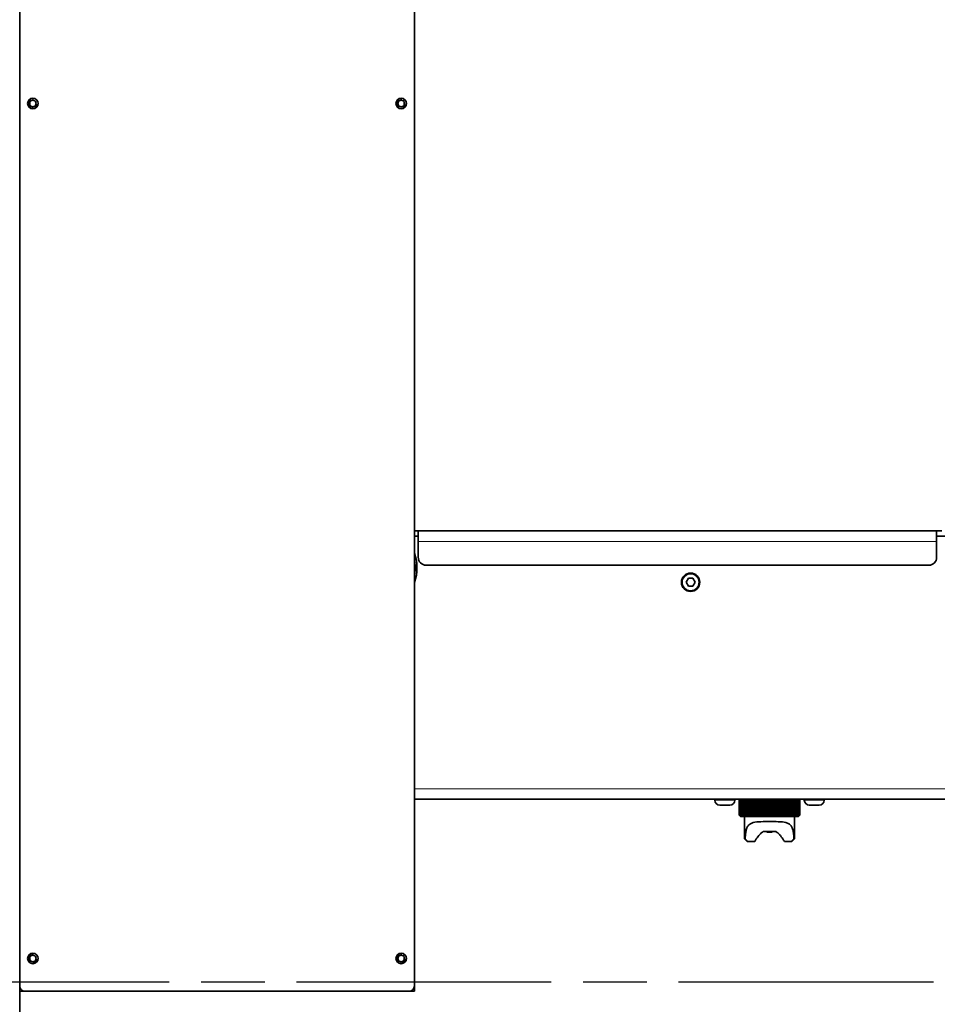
# Model space of a CAD drawing. Header units: millimetres. Extents: x 0 to 7128, y 0 to 5040.
# Tile 96 of 215: x 1422 to 1596, y 3884 to 4071. Entities that reach past the tile are written whole.
import ezdxf

# ---------------------------------------------------------------- set-up
doc = ezdxf.new("R2010")
doc.units = ezdxf.units.MM
doc.header["$LTSCALE"] = 12
doc.linetypes.add('CHAIN', pattern=[0.3543, 0.2362, -0.0295, 0.0591, -0.0295])
doc.linetypes.add('DOUBLE_DASH_CHAIN', pattern=[1.2403, 0.6614, -0.0827, 0.1654, -0.0827, 0.1654, -0.0827])
for name, color, linetype, lineweight, true_color in [('Filettatura(ISO)', 3, 'Continuous', 9, 0x00ff00), ('Quote(ISO)', 7, 'Continuous', 25, 0x80ff00), ('Spigoli tangenti visibili(ISO)', 7, 'Continuous', 15, 0x00803f)]:
    doc.layers.add(name, color=color, linetype=linetype, lineweight=lineweight, true_color=true_color)
doc.layers.add('Piano di lavoro(ISO)', color=7, linetype='DOUBLE_DASH_CHAIN', lineweight=25)
doc.layers.add('Spigoli visibili(ISO)', color=7, linetype='Continuous', lineweight=35)
doc.styles.add('Corrente-BSI', font='arial.ttf')
doc.dimstyles.new('DEFAULT-ISO', dxfattribs={"dimscale": 12, "dimtxt": 3.5, "dimasz": 2.5, "dimexe": 1, "dimexo": 1, "dimgap": 0.762, "dimtad": 1, "dimtoh": 1, "dimrnd": 1e-08, "dimtxsty": 'Corrente-BSI', "dimcen": 0.09, "dimdle": 10, "dimclrd": 7, "dimclre": 7, "dimclrt": 7, "dimazin": 2, "dimtfac": 0.571429, "dimtmove": 0, "dimatfit": 3, "dimfxl": 1, "dimtolj": 1, "dimlwd": 5, "dimlwe": 5, "dimarcsym": 0})

# ---------------------------------------------------------------- blocks, each defined once
blk = doc.blocks.new('*D41')
at = {"layer": 'Defpoints', "color": 0, "linetype": 'Continuous', "transparency": 16777216}
for p in [(2528.22, 4576.75), (1422.05, 4196.28), (2528.22, 3952.75)]:
    blk.add_point(p, dxfattribs=at)
at = {"layer": 'Quote(ISO)', "color": 7, "linetype": 'Continuous', "lineweight": 5, "transparency": 16777216}
for p, q in [((1422.05, 4208.28), (1422.05, 4588.75)), ((2528.22, 3964.75), (2528.22, 4588.75)), ((1452.05, 4576.75), (2498.22, 4576.75))]:
    blk.add_line(p, q, dxfattribs=at)
at = {"layer": 'Quote(ISO)', "color": 7, "linetype": 'Continuous', "transparency": 16777216}
for points in [[(1452.05, 4581.75), (1452.05, 4571.75), (1422.05, 4576.75)], [(2498.22, 4581.75), (2498.22, 4571.75), (2528.22, 4576.75)]]:
    blk.add_solid(points, dxfattribs=at)
at = {"layer": 'Quote(ISO)', "color": 7, "linetype": 'Continuous', "lineweight": 9, "transparency": 16777216, "insert": (1975.13, 4648.52), "char_height": 42, "attachment_point": 5, "style": 'Corrente-BSI'}
blk.add_mtext('\\A1; \\fArial|b0|i0;2500mm\\P\\fArial|b0|i0;Room to be left for Sprayheads extraction', dxfattribs=at)

msp = doc.modelspace()

# ---------------------------------------------------------------- linework, layer by layer
at = {"layer": 'Filettatura(ISO)'}
for centre, start, end in [((1424.547, 4055.283), 80, 131.81031), ((1494.547, 4055.283), 80, 311.81031), ((1424.547, 4055.283), 228.18969, 350), ((1424.547, 3892.783), 80, 131.81031), ((1494.547, 3892.783), 80, 311.81031), ((1424.547, 3892.783), 228.18969, 350)]:
    msp.add_arc(centre, 0.75, start, end, dxfattribs=at)
for points, knots in [([(1424.047, 4055.842), (1424.037, 4055.833), (1424.027, 4055.824), (1423.951, 4055.748), (1423.893, 4055.664), (1423.816, 4055.478), (1423.797, 4055.377), (1423.797, 4055.188), (1423.816, 4055.087), (1423.893, 4054.902), (1423.951, 4054.818), (1424.027, 4054.742), (1424.037, 4054.733), (1424.047, 4054.724)], [0.34503433, 0.34503433, 0.34503433, 0.34503433, 0.35285323, 0.35285323, 0.40963062, 0.40963062, 0.46640802, 0.46640802, 0.52318542, 0.52318542, 0.57996281, 0.57996281, 0.58778171, 0.58778171, 0.58778171, 0.58778171]), ([(1495.047, 4054.724), (1495.057, 4054.733), (1495.066, 4054.742), (1495.143, 4054.818), (1495.201, 4054.902), (1495.26, 4055.046), (1495.276, 4055.099), (1495.285, 4055.153)], [0.345034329, 0.345034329, 0.345034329, 0.345034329, 0.352853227, 0.352853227, 0.409630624, 0.409630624, 0.440859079, 0.440859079, 0.440859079, 0.440859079]), ([(1424.047, 3893.342), (1424.037, 3893.333), (1424.027, 3893.324), (1423.951, 3893.248), (1423.893, 3893.164), (1423.816, 3892.978), (1423.797, 3892.877), (1423.797, 3892.689), (1423.816, 3892.588), (1423.892, 3892.403), (1423.95, 3892.319), (1424.026, 3892.243), (1424.036, 3892.233), (1424.047, 3892.224)], [0.34503433, 0.34503433, 0.34503433, 0.34503433, 0.35285323, 0.35285323, 0.40963062, 0.40963062, 0.46640802, 0.46640802, 0.52295132, 0.52295132, 0.57949463, 0.57949463, 0.58777163, 0.58777163, 0.58777163, 0.58777163]), ([(1495.047, 3892.224), (1495.057, 3892.233), (1495.067, 3892.243), (1495.144, 3892.319), (1495.201, 3892.403), (1495.261, 3892.546), (1495.276, 3892.599), (1495.285, 3892.653)], [0.345079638, 0.345079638, 0.345079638, 0.345079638, 0.353356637, 0.353356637, 0.409899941, 0.409899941, 0.440899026, 0.440899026, 0.440899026, 0.440899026])]:
    msp.add_open_spline(points, degree=3, knots=knots, dxfattribs=at)
at = {"layer": 'Piano di lavoro(ISO)', "linetype": 'CHAIN', "ltscale": 17.075924}
msp.add_line((1595.669, 3888.283), (269.091, 3888.283), dxfattribs=at)
at = {"layer": 'Spigoli tangenti visibili(ISO)'}
for p, q in [((1424.047, 4056.149), (1424.047, 4055.64)), ((1424.047, 4055.64), (1424.047, 4054.925)), ((1495.047, 4055.64), (1495.047, 4056.149)), ((1495.047, 4054.925), (1495.047, 4055.64)), ((1424.047, 4054.925), (1424.047, 4054.417)), ((1495.047, 4054.417), (1495.047, 4054.925)), ((1596.297, 3972.033), (1497.797, 3972.033)), ((2408.547, 3925.033), (1497.047, 3925.033)), ((1554.147, 3922.883), (1557.947, 3922.883)), ((1571.147, 3922.883), (1574.947, 3922.883)), ((1424.047, 3893.649), (1424.047, 3893.14)), ((1424.047, 3893.14), (1424.047, 3892.425)), ((1495.047, 3893.14), (1495.047, 3893.649)), ((1495.047, 3892.425), (1495.047, 3893.14)), ((1424.047, 3892.425), (1424.047, 3891.917)), ((1495.047, 3891.917), (1495.047, 3892.425))]:
    msp.add_line(p, q, dxfattribs=at)
msp.add_circle((1549.547, 3964.283), 1.55, dxfattribs=at)
msp.add_arc((1489.547, 3967.033), 7.7, 346.91265, 13.08735, dxfattribs=at)
at = {"layer": 'Spigoli visibili(ISO)'}
for p, q in [((1422.047, 3887.533), (1422.047, 4223.033)), ((1497.047, 4223.033), (1497.047, 3887.533)), ((1497.047, 3974.033), (1497.797, 3974.033)), ((1596.297, 3974.033), (1497.797, 3974.033)), ((1497.797, 3974.033), (1497.797, 3972.033)), ((1596.297, 3974.033), (1597.297, 3974.033)), ((1596.297, 3972.033), (1596.297, 3974.033)), ((1497.047, 3973.033), (1497.797, 3973.033)), ((1497.797, 3969.033), (1497.797, 3972.033)), ((1596.297, 3973.033), (1599.255, 3973.033)), ((1596.297, 3972.033), (1596.297, 3969.033)), ((1594.797, 3967.533), (1499.297, 3967.533)), ((1548.681, 3964.283), (1549.114, 3965.033)), ((1549.114, 3963.533), (1548.681, 3964.283)), ((1549.114, 3965.033), (1549.98, 3965.033)), ((1549.98, 3965.033), (1550.413, 3964.283)), ((1550.413, 3964.283), (1549.98, 3963.533)), ((1549.98, 3963.533), (1549.114, 3963.533)), ((2408.547, 3923.033), (1497.047, 3923.033)), ((1554.147, 3922.883), (1554.147, 3923.033)), ((1557.947, 3922.883), (1557.947, 3923.033)), ((1558.798, 3923.033), (1558.798, 3920.033)), ((1558.807, 3920.033), (1558.807, 3923.033)), ((1558.832, 3923.033), (1558.832, 3920.033)), ((1558.859, 3920.033), (1558.859, 3923.033)), ((1558.909, 3923.033), (1558.909, 3920.033)), ((1558.953, 3920.033), (1558.953, 3923.033)), ((1559.029, 3923.033), (1559.029, 3920.033)), ((1559.091, 3920.033), (1559.091, 3923.033)), ((1559.191, 3923.033), (1559.191, 3920.033)), ((1559.27, 3920.033), (1559.27, 3923.033)), ((1559.394, 3923.033), (1559.394, 3920.033)), ((1559.489, 3920.033), (1559.489, 3923.033)), ((1559.636, 3923.033), (1559.636, 3920.033)), ((1559.747, 3920.033), (1559.747, 3923.033)), ((1559.916, 3923.033), (1559.916, 3920.033)), ((1560.041, 3920.033), (1560.041, 3923.033)), ((1560.23, 3923.033), (1560.23, 3920.033)), ((1560.369, 3920.033), (1560.369, 3923.033)), ((1560.578, 3923.033), (1560.578, 3920.033)), ((1560.73, 3920.033), (1560.73, 3923.033)), ((1560.956, 3923.033), (1560.956, 3920.033)), ((1561.119, 3920.033), (1561.119, 3923.033)), ((1561.361, 3923.033), (1561.361, 3920.033)), ((1561.534, 3920.033), (1561.534, 3923.033)), ((1561.79, 3923.033), (1561.79, 3920.033)), ((1561.973, 3920.033), (1561.973, 3923.033)), ((1562.222, 3919.783), (1562.222, 3923.033)), ((1562.24, 3923.033), (1562.24, 3920.033)), ((1562.43, 3920.033), (1562.43, 3923.033)), ((1562.666, 3919.783), (1562.666, 3923.033)), ((1562.708, 3923.033), (1562.708, 3920.033)), ((1562.905, 3920.033), (1562.905, 3923.033)), ((1563.123, 3919.783), (1563.123, 3923.033)), ((1563.19, 3923.033), (1563.19, 3920.033)), ((1563.391, 3920.033), (1563.391, 3923.033)), ((1563.592, 3919.783), (1563.592, 3923.033)), ((1563.682, 3923.033), (1563.682, 3920.033)), ((1563.886, 3920.033), (1563.886, 3923.033)), ((1564.067, 3919.783), (1564.067, 3923.033)), ((1564.181, 3923.033), (1564.181, 3920.033)), ((1564.387, 3920.033), (1564.387, 3923.033)), ((1564.547, 3919.783), (1564.547, 3923.033)), ((1564.682, 3923.033), (1564.682, 3920.033)), ((1564.888, 3920.033), (1564.888, 3923.033)), ((1565.026, 3919.783), (1565.026, 3923.033)), ((1565.183, 3923.033), (1565.183, 3920.033)), ((1565.387, 3920.033), (1565.387, 3923.033)), ((1565.502, 3919.783), (1565.502, 3923.033)), ((1565.678, 3923.033), (1565.678, 3920.033)), ((1565.88, 3920.033), (1565.88, 3923.033)), ((1565.97, 3919.783), (1565.97, 3923.033)), ((1566.165, 3923.033), (1566.165, 3920.033)), ((1566.362, 3920.033), (1566.362, 3923.033)), ((1566.428, 3919.783), (1566.428, 3923.033)), ((1566.64, 3923.033), (1566.64, 3920.033)), ((1566.831, 3920.033), (1566.831, 3923.033)), ((1566.871, 3919.783), (1566.871, 3923.033)), ((1567.099, 3923.033), (1567.099, 3920.033)), ((1567.282, 3920.033), (1567.282, 3923.033)), ((1567.297, 3919.783), (1567.297, 3923.033)), ((1567.538, 3923.033), (1567.538, 3920.033)), ((1567.712, 3920.033), (1567.712, 3923.033)), ((1567.955, 3923.033), (1567.955, 3920.033)), ((1568.119, 3920.033), (1568.119, 3923.033)), ((1568.346, 3923.033), (1568.346, 3920.033)), ((1568.498, 3920.033), (1568.498, 3923.033)), ((1568.707, 3923.033), (1568.707, 3920.033)), ((1568.847, 3920.033), (1568.847, 3923.033)), ((1569.037, 3923.033), (1569.037, 3920.033)), ((1569.163, 3920.033), (1569.163, 3923.033)), ((1569.333, 3923.033), (1569.333, 3920.033)), ((1569.444, 3920.033), (1569.444, 3923.033)), ((1569.593, 3923.033), (1569.593, 3920.033)), ((1569.688, 3920.033), (1569.688, 3923.033)), ((1569.814, 3923.033), (1569.814, 3920.033)), ((1569.893, 3920.033), (1569.893, 3923.033)), ((1569.995, 3923.033), (1569.995, 3920.033)), ((1570.057, 3920.033), (1570.057, 3923.033)), ((1570.134, 3923.033), (1570.134, 3920.033)), ((1570.179, 3920.033), (1570.179, 3923.033)), ((1570.231, 3923.033), (1570.231, 3920.033)), ((1570.259, 3920.033), (1570.259, 3923.033)), ((1570.285, 3923.033), (1570.285, 3920.033)), ((1570.295, 3923.033), (1570.295, 3920.033)), ((1570.295, 3920.033), (1570.295, 3923.033)), ((1571.147, 3922.883), (1571.147, 3923.033)), ((1574.947, 3922.883), (1574.947, 3923.033)), ((1556.997, 3921.933), (1555.097, 3921.933)), ((1573.997, 3921.933), (1572.097, 3921.933)), ((1558.798, 3920.033), (1558.807, 3920.033)), ((1558.832, 3920.033), (1558.859, 3920.033)), ((1558.909, 3920.033), (1558.953, 3920.033)), ((1559.029, 3920.033), (1559.091, 3920.033)), ((1559.068, 3919.783), (1559.047, 3919.783)), ((1559.13, 3919.783), (1559.068, 3919.783)), ((1559.234, 3919.783), (1559.13, 3919.783)), ((1559.191, 3920.033), (1559.27, 3920.033)), ((1559.379, 3919.783), (1559.234, 3919.783)), ((1559.562, 3919.783), (1559.379, 3919.783)), ((1559.394, 3920.033), (1559.489, 3920.033)), ((1559.784, 3919.783), (1559.562, 3919.783)), ((1559.636, 3920.033), (1559.747, 3920.033)), ((1560.041, 3919.783), (1559.784, 3919.783)), ((1559.797, 3919.783), (1559.797, 3915.533)), ((1559.916, 3920.033), (1560.041, 3920.033)), ((1560.334, 3919.783), (1560.041, 3919.783)), ((1560.23, 3920.033), (1560.369, 3920.033)), ((1560.658, 3919.783), (1560.334, 3919.783)), ((1560.578, 3920.033), (1560.73, 3920.033)), ((1561.011, 3919.783), (1560.658, 3919.783)), ((1560.956, 3920.033), (1561.119, 3920.033)), ((1561.392, 3919.783), (1561.011, 3919.783)), ((1561.361, 3920.033), (1561.534, 3920.033)), ((1561.797, 3919.783), (1561.392, 3919.783)), ((1561.79, 3920.033), (1561.973, 3920.033)), ((1562.222, 3919.783), (1561.797, 3919.783)), ((1562.666, 3919.783), (1562.222, 3919.783)), ((1562.24, 3920.033), (1562.43, 3920.033)), ((1563.123, 3919.783), (1562.666, 3919.783)), ((1562.708, 3920.033), (1562.905, 3920.033)), ((1563.592, 3919.783), (1563.123, 3919.783)), ((1563.19, 3920.033), (1563.391, 3920.033)), ((1564.067, 3919.783), (1563.592, 3919.783)), ((1563.682, 3920.033), (1563.886, 3920.033)), ((1564.547, 3919.783), (1564.067, 3919.783)), ((1564.181, 3920.033), (1564.387, 3920.033)), ((1565.026, 3919.783), (1564.547, 3919.783)), ((1564.682, 3920.033), (1564.888, 3920.033)), ((1565.502, 3919.783), (1565.026, 3919.783)), ((1565.183, 3920.033), (1565.387, 3920.033)), ((1565.97, 3919.783), (1565.502, 3919.783)), ((1565.678, 3920.033), (1565.88, 3920.033)), ((1566.428, 3919.783), (1565.97, 3919.783)), ((1566.165, 3920.033), (1566.362, 3920.033)), ((1566.871, 3919.783), (1566.428, 3919.783)), ((1566.64, 3920.033), (1566.831, 3920.033)), ((1567.297, 3919.783), (1566.871, 3919.783)), ((1567.099, 3920.033), (1567.282, 3920.033)), ((1567.701, 3919.783), (1567.297, 3919.783)), ((1567.538, 3920.033), (1567.712, 3920.033)), ((1568.082, 3919.783), (1567.701, 3919.783)), ((1567.955, 3920.033), (1568.119, 3920.033)), ((1568.436, 3919.783), (1568.082, 3919.783)), ((1568.346, 3920.033), (1568.498, 3920.033)), ((1568.76, 3919.783), (1568.436, 3919.783)), ((1568.707, 3920.033), (1568.847, 3920.033)), ((1569.052, 3919.783), (1568.76, 3919.783)), ((1569.037, 3920.033), (1569.163, 3920.033)), ((1569.31, 3919.783), (1569.052, 3919.783)), ((1569.297, 3919.783), (1569.297, 3915.533)), ((1569.532, 3919.783), (1569.31, 3919.783)), ((1569.333, 3920.033), (1569.444, 3920.033)), ((1569.715, 3919.783), (1569.532, 3919.783)), ((1569.593, 3920.033), (1569.688, 3920.033)), ((1569.859, 3919.783), (1569.715, 3919.783)), ((1569.814, 3920.033), (1569.893, 3920.033)), ((1569.963, 3919.783), (1569.859, 3919.783)), ((1570.026, 3919.783), (1569.963, 3919.783)), ((1569.995, 3920.033), (1570.057, 3920.033)), ((1570.047, 3919.783), (1570.026, 3919.783)), ((1570.134, 3920.033), (1570.179, 3920.033)), ((1570.231, 3920.033), (1570.259, 3920.033)), ((1570.285, 3920.033), (1570.295, 3920.033)), ((1559.797, 3915.533), (1559.911, 3915.533)), ((1560.297, 3915.033), (1559.797, 3915.533)), ((1565.779, 3916.883), (1563.315, 3916.883)), ((1564.047, 3916.783), (1564.047, 3916.883)), ((1564.047, 3916.783), (1565.047, 3916.783)), ((1565.047, 3916.783), (1565.047, 3916.883)), ((1568.797, 3915.033), (1569.297, 3915.533)), ((1569.183, 3915.533), (1569.297, 3915.533)), ((1560.416, 3915.033), (1560.297, 3915.033)), ((1561.718, 3915.033), (1560.416, 3915.033)), ((1568.678, 3915.033), (1567.375, 3915.033)), ((1568.797, 3915.033), (1568.678, 3915.033)), ((1422.047, 3886.533), (1422.047, 3887.533)), ((1497.047, 3887.533), (1497.047, 3886.533)), ((1422.047, 3799.283), (1422.047, 3886.533)), ((1422.047, 3886.533), (1423.047, 3886.533)), ((1496.047, 3886.533), (1423.047, 3886.533)), ((1496.047, 3886.533), (1497.047, 3886.533))]:
    msp.add_line(p, q, dxfattribs=at)
for centre, radius in [((1424.547, 4055.283), 1), ((1494.547, 4055.283), 1), ((1549.547, 3964.283), 1.75), ((1424.547, 3892.783), 1), ((1494.547, 3892.783), 1)]:
    msp.add_circle(centre, radius, dxfattribs=at)
for centre, radius, start, end in [((1424.547, 4055.283), 0.615, 215.57657, 144.42343), ((1494.547, 4055.283), 0.615, 35.57657, 324.42343), ((1489.547, 3967.033), 8, 339.63587, 20.36413), ((1499.297, 3969.033), 1.5, 180, 270), ((1594.797, 3969.033), 1.5, 270, 0), ((1555.097, 3922.883), 0.95, 180, 270), ((1556.997, 3922.883), 0.95, 270, 0), ((1572.097, 3922.883), 0.95, 180, 270), ((1573.997, 3922.883), 0.95, 270, 0), ((1424.547, 3892.783), 0.615, 215.57657, 144.42343), ((1494.547, 3892.783), 0.615, 35.57657, 324.42343), ((1423.047, 3887.533), 1, 180, 270), ((1496.047, 3887.533), 1, 270, 0)]:
    msp.add_arc(centre, radius, start, end, dxfattribs=at)
for points, knots in [([(1424.047, 4054.925), (1424.02, 4054.963), (1423.997, 4055.004), (1423.948, 4055.123), (1423.932, 4055.205), (1423.932, 4055.36), (1423.948, 4055.443), (1423.997, 4055.562), (1424.02, 4055.603), (1424.047, 4055.64)], [0.30736656, 0.30736656, 0.30736656, 0.30736656, 0.33385879, 0.33385879, 0.38027311, 0.38027311, 0.42668742, 0.42668742, 0.45317966, 0.45317966, 0.45317966, 0.45317966]), ([(1424.047, 4055.64), (1424.046, 4055.64), (1424.045, 4055.639), (1424.021, 4055.604), (1424.002, 4055.567), (1423.956, 4055.45), (1423.941, 4055.363), (1423.941, 4055.283), (1423.941, 4055.202), (1423.956, 4055.116), (1424.002, 4054.998), (1424.021, 4054.961), (1424.045, 4054.927), (1424.046, 4054.926), (1424.047, 4054.925)], [-0.07320684, -0.07320684, -0.07320684, -0.07320684, -0.07252287, -0.07252287, -0.04834858, -0.04834858, 0, 0, 0, 0.04834858, 0.04834858, 0.07252287, 0.07252287, 0.07320684, 0.07320684, 0.07320684, 0.07320684]), ([(1495.047, 4054.925), (1495.048, 4054.926), (1495.048, 4054.927), (1495.072, 4054.961), (1495.092, 4054.998), (1495.138, 4055.116), (1495.152, 4055.202), (1495.152, 4055.283), (1495.152, 4055.363), (1495.138, 4055.45), (1495.092, 4055.567), (1495.072, 4055.604), (1495.048, 4055.639), (1495.048, 4055.64), (1495.047, 4055.64)], [-0.07320684, -0.07320684, -0.07320684, -0.07320684, -0.07252287, -0.07252287, -0.04834858, -0.04834858, 0, 0, 0, 0.04834858, 0.04834858, 0.07252287, 0.07252287, 0.07320684, 0.07320684, 0.07320684, 0.07320684]), ([(1495.047, 4055.64), (1495.074, 4055.603), (1495.097, 4055.562), (1495.146, 4055.443), (1495.162, 4055.36), (1495.162, 4055.205), (1495.146, 4055.123), (1495.097, 4055.004), (1495.074, 4054.963), (1495.047, 4054.925)], [0.30736656, 0.30736656, 0.30736656, 0.30736656, 0.33385879, 0.33385879, 0.38027311, 0.38027311, 0.42668742, 0.42668742, 0.45317966, 0.45317966, 0.45317966, 0.45317966]), ([(1559.911, 3915.533), (1559.922, 3915.936), (1559.95, 3916.338), (1560.045, 3916.963), (1560.1, 3917.205), (1560.251, 3917.635), (1560.348, 3917.824), (1560.579, 3918.128), (1560.723, 3918.262), (1561.062, 3918.472), (1561.257, 3918.55), (1561.854, 3918.714), (1562.351, 3918.755), (1563.428, 3918.787), (1564.007, 3918.783), (1565.087, 3918.783), (1565.666, 3918.787), (1566.742, 3918.755), (1567.24, 3918.714), (1567.836, 3918.55), (1568.032, 3918.472), (1568.371, 3918.262), (1568.515, 3918.128), (1568.746, 3917.824), (1568.843, 3917.635), (1568.994, 3917.205), (1569.048, 3916.963), (1569.144, 3916.338), (1569.172, 3915.936), (1569.183, 3915.533)], [-3.1800104, -3.1800104, -3.1800104, -3.1800104, -2.9412019, -2.9412019, -2.7722649, -2.7722649, -2.603328, -2.603328, -2.4454528, -2.4454528, -2.2875777, -2.2875777, -1.9635578, -1.9635578, -1.6395379, -1.6395379, -1.315518, -1.315518, -0.9914981, -0.9914981, -0.833623, -0.833623, -0.6757478, -0.6757478, -0.5068109, -0.5068109, -0.3378739, -0.3378739, -0.0990654, -0.0990654, -0.0990654, -0.0990654]), ([(1563.315, 3916.883), (1563.168, 3916.788), (1563.026, 3916.679), (1562.764, 3916.443), (1562.605, 3916.273), (1562.272, 3915.873), (1562.064, 3915.578), (1561.818, 3915.194), (1561.768, 3915.113), (1561.718, 3915.033)], [1.12395818, 1.12395818, 1.12395818, 1.12395818, 1.22444998, 1.22444998, 1.34518755, 1.34518755, 1.5450864, 1.5450864, 1.59742125, 1.59742125, 1.59742125, 1.59742125]), ([(1567.375, 3915.033), (1567.326, 3915.113), (1567.276, 3915.194), (1567.029, 3915.578), (1566.822, 3915.873), (1566.488, 3916.273), (1566.33, 3916.443), (1566.068, 3916.679), (1565.925, 3916.788), (1565.779, 3916.883)], [0.14756401, 0.14756401, 0.14756401, 0.14756401, 0.19989885, 0.19989885, 0.3997977, 0.3997977, 0.52053527, 0.52053527, 0.62102707, 0.62102707, 0.62102707, 0.62102707]), ([(1424.047, 3892.425), (1424.02, 3892.463), (1423.997, 3892.504), (1423.948, 3892.623), (1423.932, 3892.706), (1423.932, 3892.86), (1423.948, 3892.943), (1423.997, 3893.062), (1424.02, 3893.103), (1424.047, 3893.14)], [0.30738997, 0.30738997, 0.30738997, 0.30738997, 0.33396363, 0.33396363, 0.38028993, 0.38028993, 0.42670424, 0.42670424, 0.45319648, 0.45319648, 0.45319648, 0.45319648]), ([(1424.047, 3893.14), (1424.046, 3893.14), (1424.045, 3893.139), (1424.021, 3893.104), (1424.002, 3893.067), (1423.956, 3892.95), (1423.941, 3892.863), (1423.941, 3892.783), (1423.941, 3892.702), (1423.956, 3892.616), (1424.002, 3892.498), (1424.021, 3892.461), (1424.045, 3892.427), (1424.046, 3892.426), (1424.047, 3892.425)], [-0.07320684, -0.07320684, -0.07320684, -0.07320684, -0.07252287, -0.07252287, -0.04834858, -0.04834858, 0, 0, 0, 0.04834858, 0.04834858, 0.07252287, 0.07252287, 0.07320684, 0.07320684, 0.07320684, 0.07320684]), ([(1495.047, 3892.425), (1495.048, 3892.426), (1495.048, 3892.427), (1495.072, 3892.461), (1495.092, 3892.498), (1495.138, 3892.616), (1495.152, 3892.702), (1495.152, 3892.783), (1495.152, 3892.863), (1495.138, 3892.95), (1495.092, 3893.067), (1495.072, 3893.104), (1495.048, 3893.139), (1495.048, 3893.14), (1495.047, 3893.14)], [-0.07320684, -0.07320684, -0.07320684, -0.07320684, -0.07252287, -0.07252287, -0.04834858, -0.04834858, 0, 0, 0, 0.04834858, 0.04834858, 0.07252287, 0.07252287, 0.07320684, 0.07320684, 0.07320684, 0.07320684]), ([(1495.047, 3893.14), (1495.074, 3893.103), (1495.097, 3893.062), (1495.146, 3892.943), (1495.162, 3892.86), (1495.162, 3892.706), (1495.146, 3892.623), (1495.097, 3892.504), (1495.074, 3892.463), (1495.047, 3892.425)], [0.30736656, 0.30736656, 0.30736656, 0.30736656, 0.33385879, 0.33385879, 0.38027311, 0.38027311, 0.4265994, 0.4265994, 0.45317307, 0.45317307, 0.45317307, 0.45317307])]:
    msp.add_open_spline(points, degree=3, knots=knots, dxfattribs=at)
for points, weights in [([(1558.798, 3920.033), (1558.925, 3919.904), (1559.047, 3919.783)], [1.02783003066, 1.02443298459, 1.02040153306]), ([(1559.068, 3919.783), (1558.94, 3919.904), (1558.807, 3920.033)], [1.02194507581, 1.02622534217, 1.02981488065]), ([(1558.832, 3920.033), (1558.953, 3919.904), (1559.068, 3919.783)], [1.02783003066, 1.02443298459, 1.02040153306]), ([(1559.13, 3919.783), (1558.997, 3919.904), (1558.859, 3920.033)], [1.02194507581, 1.02622534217, 1.02981488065]), ([(1558.909, 3920.033), (1559.022, 3919.904), (1559.13, 3919.783)], [1.02783003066, 1.02443298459, 1.02040153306]), ([(1559.234, 3919.783), (1559.097, 3919.904), (1558.953, 3920.033)], [1.02194507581, 1.02622534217, 1.02981488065]), ([(1559.029, 3920.033), (1559.134, 3919.904), (1559.234, 3919.783)], [1.02783003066, 1.02443298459, 1.02040153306]), ([(1559.379, 3919.783), (1559.238, 3919.904), (1559.091, 3920.033)], [1.02194507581, 1.02622534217, 1.02981488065]), ([(1559.191, 3920.033), (1559.287, 3919.904), (1559.379, 3919.783)], [1.02783003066, 1.02443298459, 1.02040153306]), ([(1559.562, 3919.783), (1559.419, 3919.904), (1559.27, 3920.033)], [1.02194507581, 1.02622534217, 1.02981488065]), ([(1559.394, 3920.033), (1559.48, 3919.904), (1559.562, 3919.783)], [1.02783003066, 1.02443298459, 1.02040153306]), ([(1559.784, 3919.783), (1559.64, 3919.904), (1559.489, 3920.033)], [1.02194507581, 1.02622534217, 1.02981488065]), ([(1559.636, 3920.033), (1559.712, 3919.904), (1559.784, 3919.783)], [1.02783003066, 1.02443298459, 1.02040153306]), ([(1560.041, 3919.783), (1559.897, 3919.904), (1559.747, 3920.033)], [1.02194507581, 1.02622534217, 1.02981488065]), ([(1559.916, 3920.033), (1559.98, 3919.904), (1560.041, 3919.783)], [1.02783003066, 1.02443298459, 1.02040153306]), ([(1560.334, 3919.783), (1560.19, 3919.904), (1560.041, 3920.033)], [1.02194507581, 1.02622534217, 1.02981488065]), ([(1560.23, 3920.033), (1560.283, 3919.904), (1560.334, 3919.783)], [1.02783003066, 1.02443298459, 1.02040153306]), ([(1560.658, 3919.783), (1560.517, 3919.904), (1560.369, 3920.033)], [1.02194507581, 1.02622534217, 1.02981488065]), ([(1560.578, 3920.033), (1560.619, 3919.904), (1560.658, 3919.783)], [1.02783003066, 1.02443298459, 1.02040153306]), ([(1561.011, 3919.783), (1560.874, 3919.904), (1560.73, 3920.033)], [1.02194507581, 1.02622534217, 1.02981488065]), ([(1560.956, 3920.033), (1560.984, 3919.904), (1561.011, 3919.783)], [1.02783003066, 1.02443298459, 1.02040153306]), ([(1561.392, 3919.783), (1561.259, 3919.904), (1561.119, 3920.033)], [1.02194507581, 1.02622534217, 1.02981488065]), ([(1561.361, 3920.033), (1561.377, 3919.904), (1561.392, 3919.783)], [1.02783003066, 1.02443298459, 1.02040153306]), ([(1561.797, 3919.783), (1561.668, 3919.904), (1561.534, 3920.033)], [1.02194507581, 1.02622534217, 1.02981488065]), ([(1561.79, 3920.033), (1561.793, 3919.904), (1561.797, 3919.783)], [1.02783003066, 1.02443298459, 1.02040153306]), ([(1562.222, 3919.783), (1562.1, 3919.904), (1561.973, 3920.033)], [1.02194507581, 1.02622534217, 1.02981488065]), ([(1562.24, 3920.033), (1562.231, 3919.904), (1562.222, 3919.783)], [1.02783003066, 1.02443298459, 1.02040153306]), ([(1562.666, 3919.783), (1562.551, 3919.904), (1562.43, 3920.033)], [1.02194507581, 1.02622534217, 1.02981488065]), ([(1562.708, 3920.033), (1562.686, 3919.904), (1562.666, 3919.783)], [1.02783003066, 1.02443298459, 1.02040153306]), ([(1563.123, 3919.783), (1563.016, 3919.904), (1562.905, 3920.033)], [1.02194507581, 1.02622534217, 1.02981488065]), ([(1563.19, 3920.033), (1563.156, 3919.904), (1563.123, 3919.783)], [1.02783003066, 1.02443298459, 1.02040153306]), ([(1563.592, 3919.783), (1563.494, 3919.904), (1563.391, 3920.033)], [1.02194507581, 1.02622534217, 1.02981488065]), ([(1563.682, 3920.033), (1563.636, 3919.904), (1563.592, 3919.783)], [1.02783003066, 1.02443298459, 1.02040153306]), ([(1564.067, 3919.783), (1563.979, 3919.904), (1563.886, 3920.033)], [1.02194507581, 1.02622534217, 1.02981488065]), ([(1564.181, 3920.033), (1564.123, 3919.904), (1564.067, 3919.783)], [1.02783003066, 1.02443298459, 1.02040153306]), ([(1564.547, 3919.783), (1564.469, 3919.904), (1564.387, 3920.033)], [1.02194507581, 1.02622534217, 1.02981488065]), ([(1564.682, 3920.033), (1564.613, 3919.904), (1564.547, 3919.783)], [1.02783003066, 1.02443298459, 1.02040153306]), ([(1565.026, 3919.783), (1564.959, 3919.904), (1564.888, 3920.033)], [1.02194507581, 1.02622534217, 1.02981488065]), ([(1565.183, 3920.033), (1565.103, 3919.904), (1565.026, 3919.783)], [1.02783003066, 1.02443298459, 1.02040153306]), ([(1565.502, 3919.783), (1565.446, 3919.904), (1565.387, 3920.033)], [1.02194507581, 1.02622534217, 1.02981488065]), ([(1565.678, 3920.033), (1565.588, 3919.904), (1565.502, 3919.783)], [1.02783003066, 1.02443298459, 1.02040153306]), ([(1565.97, 3919.783), (1565.926, 3919.904), (1565.88, 3920.033)], [1.02194507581, 1.02622534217, 1.02981488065]), ([(1566.165, 3920.033), (1566.066, 3919.904), (1565.97, 3919.783)], [1.02783003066, 1.02443298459, 1.02040153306]), ([(1566.428, 3919.783), (1566.396, 3919.904), (1566.362, 3920.033)], [1.02194507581, 1.02622534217, 1.02981488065]), ([(1566.64, 3920.033), (1566.532, 3919.904), (1566.428, 3919.783)], [1.02783003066, 1.02443298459, 1.02040153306]), ([(1566.871, 3919.783), (1566.851, 3919.904), (1566.831, 3920.033)], [1.02194507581, 1.02622534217, 1.02981488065]), ([(1567.099, 3920.033), (1566.983, 3919.904), (1566.871, 3919.783)], [1.02783003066, 1.02443298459, 1.02040153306]), ([(1567.297, 3919.783), (1567.29, 3919.904), (1567.282, 3920.033)], [1.02194507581, 1.02622534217, 1.02981488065]), ([(1567.538, 3920.033), (1567.415, 3919.904), (1567.297, 3919.783)], [1.02783003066, 1.02443298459, 1.02040153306]), ([(1567.701, 3919.783), (1567.707, 3919.904), (1567.712, 3920.033)], [1.02194507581, 1.02622534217, 1.02981488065]), ([(1567.955, 3920.033), (1567.825, 3919.904), (1567.701, 3919.783)], [1.02783003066, 1.02443298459, 1.02040153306]), ([(1568.082, 3919.783), (1568.1, 3919.904), (1568.119, 3920.033)], [1.02194507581, 1.02622534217, 1.02981488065]), ([(1568.346, 3920.033), (1568.211, 3919.904), (1568.082, 3919.783)], [1.02783003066, 1.02443298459, 1.02040153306]), ([(1568.436, 3919.783), (1568.466, 3919.904), (1568.498, 3920.033)], [1.02194507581, 1.02622534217, 1.02981488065]), ([(1568.707, 3920.033), (1568.569, 3919.904), (1568.436, 3919.783)], [1.02783003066, 1.02443298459, 1.02040153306]), ([(1568.76, 3919.783), (1568.803, 3919.904), (1568.847, 3920.033)], [1.02194507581, 1.02622534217, 1.02981488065]), ([(1569.037, 3920.033), (1568.896, 3919.904), (1568.76, 3919.783)], [1.02783003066, 1.02443298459, 1.02040153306]), ([(1569.052, 3919.783), (1569.106, 3919.904), (1569.163, 3920.033)], [1.02194507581, 1.02622534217, 1.02981488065]), ([(1569.333, 3920.033), (1569.19, 3919.904), (1569.052, 3919.783)], [1.02783003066, 1.02443298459, 1.02040153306]), ([(1569.31, 3919.783), (1569.376, 3919.904), (1569.444, 3920.033)], [1.02194507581, 1.02622534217, 1.02981488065]), ([(1569.593, 3920.033), (1569.448, 3919.904), (1569.31, 3919.783)], [1.02783003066, 1.02443298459, 1.02040153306]), ([(1569.532, 3919.783), (1569.608, 3919.904), (1569.688, 3920.033)], [1.02194507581, 1.02622534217, 1.02981488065]), ([(1569.814, 3920.033), (1569.67, 3919.904), (1569.532, 3919.783)], [1.02783003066, 1.02443298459, 1.02040153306]), ([(1569.715, 3919.783), (1569.802, 3919.904), (1569.893, 3920.033)], [1.02194507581, 1.02622534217, 1.02981488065]), ([(1569.995, 3920.033), (1569.852, 3919.904), (1569.715, 3919.783)], [1.02783003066, 1.02443298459, 1.02040153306]), ([(1569.859, 3919.783), (1569.956, 3919.904), (1570.057, 3920.033)], [1.02194507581, 1.02622534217, 1.02981488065]), ([(1570.134, 3920.033), (1569.994, 3919.904), (1569.859, 3919.783)], [1.02783003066, 1.02443298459, 1.02040153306]), ([(1569.963, 3919.783), (1570.069, 3919.904), (1570.179, 3920.033)], [1.02194507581, 1.02622534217, 1.02981488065]), ([(1570.231, 3920.033), (1570.094, 3919.904), (1569.963, 3919.783)], [1.02783003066, 1.02443298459, 1.02040153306]), ([(1570.026, 3919.783), (1570.14, 3919.904), (1570.259, 3920.033)], [1.02194507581, 1.02622534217, 1.02981488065]), ([(1570.285, 3920.033), (1570.153, 3919.904), (1570.026, 3919.783)], [1.02783003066, 1.02443298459, 1.02040153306]), ([(1570.295, 3920.033), (1570.168, 3919.904), (1570.047, 3919.783)], [1.02783003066, 1.02443298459, 1.02040153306]), ([(1570.047, 3919.783), (1570.168, 3919.904), (1570.295, 3920.033)], [1.02194507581, 1.02622534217, 1.02981488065])]:
    msp.add_rational_spline(points, weights, degree=2, dxfattribs=at)
for points in [[(1560.416, 3915.033), (1560.243, 3915.201), (1560.073, 3915.369), (1559.911, 3915.533)], [(1569.183, 3915.533), (1569.02, 3915.369), (1568.85, 3915.201), (1568.678, 3915.033)]]:
    msp.add_open_spline(points, degree=3, dxfattribs=at)

# ---------------------------------------------------------------- dimensions: what is measured, and where the dimension line sits
at = {"layer": 'Quote(ISO)', "color": 7, "linetype": 'Continuous', "lineweight": 9}
dim = msp.add_linear_dim(base=(2528.216, 4576.753), p1=(1422.047, 4196.283), p2=(2528.216, 3952.753), angle=180, text=' \\fArial|b0|i0;2500mm\\P\\fArial|b0|i0;Room to be left for Sprayheads extraction', dimstyle='DEFAULT-ISO', override={"dimgap": 0.762, "dimtoh": 0, "dimdec": 0, "dimlfac": 2, "dimtol": 0, "dimlim": 0, "dimtp": 0, "dimtm": 0, "dimtdec": 0, "dimtofl": 0, "dimatfit": 1}, dxfattribs=at)
dim.commit()
dim.dimension.update_dxf_attribs({"geometry": '*D41', "text_midpoint": (1975.131, 4576.753), "dimtype": 160})

doc.saveas('drawing.dxf')
